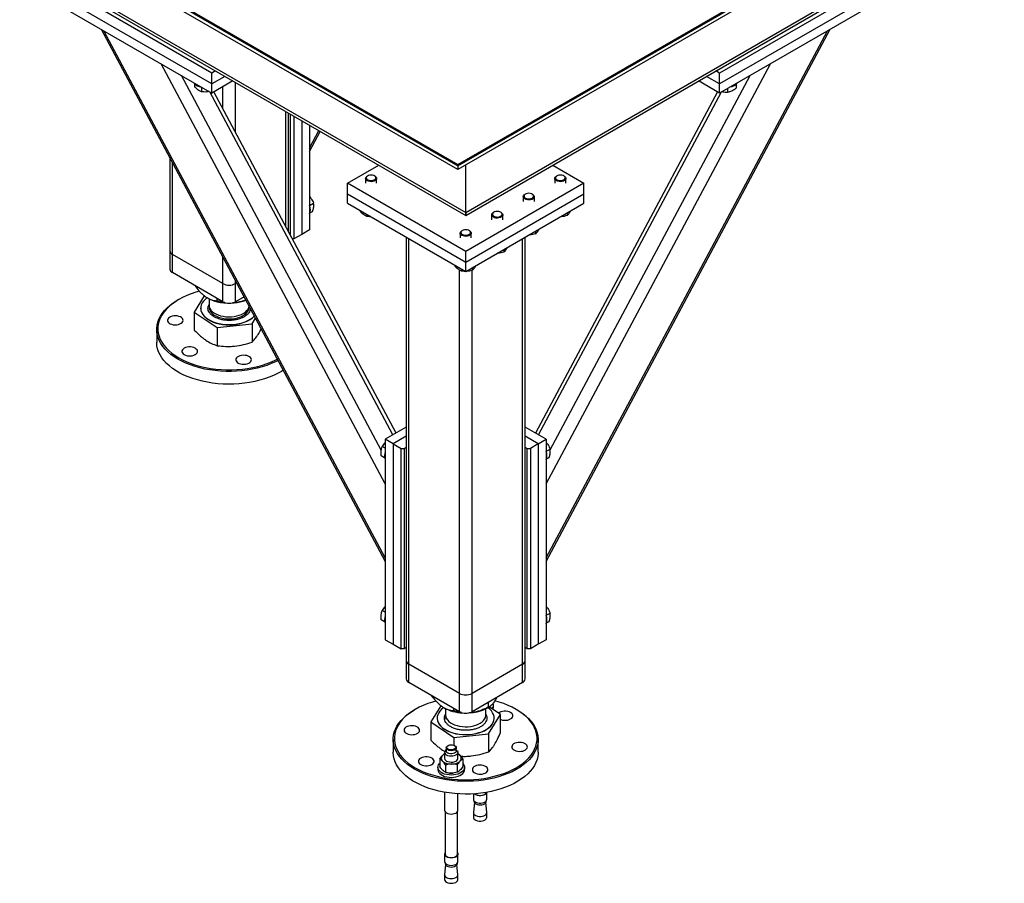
# Model space of a CAD drawing. Header units: millimetres. Extents: x 5 to 589, y 5 to 415.
# Tile 31 of 74: x 230 to 274, y 258 to 297. Entities that reach past the tile are written whole.
import ezdxf

# ---------------------------------------------------------------- set-up
doc = ezdxf.new("R2010")
doc.units = ezdxf.units.MM
doc.layers.add('TRAIT-FORT', color=4, linetype='Continuous', lineweight=25)

msp = doc.modelspace()

# ---------------------------------------------------------------- linework, layer by layer
at = {"layer": 'TRAIT-FORT', "color": 4, "linetype": 'Continuous', "lineweight": 25}
for p, q in [((185.832, 326.853), (249.472, 290.115)), ((185.832, 326.792), (249.472, 290.053)), ((249.472, 289.89), (185.832, 326.628)), ((187.953, 323.689), (249.825, 287.971)), ((188.119, 323.458), (249.825, 287.836)), ((249.472, 290.115), (288.009, 312.362)), ((249.472, 290.053), (288.009, 312.3)), ((288.009, 312.137), (249.472, 289.89)), ((249.825, 287.971), (286.595, 309.198)), ((249.825, 287.836), (286.429, 308.967)), ((238.441, 294.216), (230.663, 298.707)), ((268.988, 298.707), (261.21, 294.216)), ((238.441, 293.727), (230.663, 298.217)), ((268.988, 298.217), (261.21, 293.727)), ((230.663, 297.809), (238.441, 293.318)), ((268.988, 297.809), (261.21, 293.318)), ((233.486, 296.179), (246.219, 272.331)), ((246.219, 272.488), (233.607, 296.109)), ((253.432, 272.331), (266.165, 296.179)), ((253.432, 272.488), (266.044, 296.109)), ((246.219, 275.801), (236.164, 294.633)), ((253.432, 275.801), (263.486, 294.633)), ((246.041, 277.318), (237.078, 294.105)), ((238.607, 294.312), (238.441, 294.216)), ((238.441, 293.727), (238.441, 294.216)), ((239.031, 294.067), (238.441, 293.727)), ((253.615, 277.328), (262.573, 294.105)), ((261.21, 293.727), (260.62, 294.067)), ((261.21, 294.216), (261.044, 294.312)), ((261.21, 293.727), (261.21, 294.216)), ((237.672, 293.741), (237.672, 293.606)), ((237.973, 293.588), (237.973, 293.382)), ((239.385, 293.863), (238.441, 293.318)), ((238.441, 293.318), (238.441, 293.727)), ((238.936, 292.63), (238.936, 293.604)), ((239.502, 291.57), (239.502, 293.795)), ((261.21, 293.318), (260.266, 293.863)), ((261.21, 293.318), (261.21, 293.727)), ((261.947, 293.711), (261.947, 293.538)), ((246.556, 277.999), (238.348, 293.372)), ((246.702, 278.084), (238.538, 293.374)), ((261.112, 293.374), (252.948, 278.084)), ((253.094, 277.999), (261.302, 293.372)), ((261.56, 293.521), (261.56, 293.364)), ((241.764, 287.332), (241.764, 292.489)), ((241.881, 287.113), (241.881, 292.422)), ((241.976, 286.935), (241.976, 292.367)), ((242.118, 292.285), (242.118, 286.784)), ((242.471, 292.081), (242.471, 286.988)), ((242.825, 291.877), (242.825, 287.192)), ((242.825, 290.857), (243.241, 291.637)), ((242.825, 290.701), (243.305, 291.6)), ((236.556, 290.429), (236.556, 286.253)), ((236.673, 286.09), (236.673, 290.21)), ((244.522, 289.277), (245.925, 290.087)), ((249.472, 290.115), (249.472, 290.053)), ((249.825, 287.971), (249.825, 290.094)), ((253.725, 290.087), (255.129, 289.277)), ((249.472, 290.053), (249.472, 289.89)), ((249.825, 286.216), (244.522, 289.277)), ((244.522, 288.787), (244.522, 289.277)), ((245.333, 289.494), (245.333, 289.277)), ((245.431, 289.61), (245.406, 289.596)), ((245.759, 289.596), (245.735, 289.61)), ((245.833, 289.277), (245.833, 289.494)), ((255.129, 289.277), (249.825, 286.216)), ((253.818, 289.494), (253.818, 289.277)), ((253.916, 289.61), (253.891, 289.596)), ((254.245, 289.596), (254.22, 289.61)), ((254.318, 289.277), (254.318, 289.494)), ((255.129, 288.787), (255.129, 289.277)), ((249.825, 285.726), (244.522, 288.787)), ((244.522, 288.379), (244.522, 288.787)), ((255.129, 288.787), (249.825, 285.726)), ((252.502, 288.794), (252.477, 288.779)), ((252.831, 288.779), (252.806, 288.794)), ((255.129, 288.379), (255.129, 288.787)), ((242.825, 288.285), (243.003, 288.388)), ((244.522, 288.379), (249.825, 285.317)), ((249.825, 285.317), (255.129, 288.379)), ((252.404, 288.677), (252.404, 288.461)), ((252.904, 288.461), (252.904, 288.677)), ((242.843, 287.948), (242.96, 288.015)), ((245.097, 288.047), (245.097, 288.014)), ((245.398, 287.873), (245.398, 287.79)), ((249.825, 287.836), (249.825, 287.971)), ((249.825, 287.971), (249.825, 287.836)), ((250.989, 287.861), (250.989, 287.644)), ((251.087, 287.977), (251.063, 287.963)), ((251.416, 287.963), (251.392, 287.977)), ((251.489, 287.644), (251.489, 287.861)), ((254.369, 287.941), (254.369, 287.829)), ((242.471, 286.988), (242.118, 286.784)), ((242.825, 287.192), (242.471, 286.988)), ((249.575, 287.044), (249.575, 286.828)), ((249.673, 287.161), (249.648, 287.146)), ((250.002, 287.146), (249.977, 287.161)), ((250.075, 286.828), (250.075, 287.044)), ((252.955, 287.124), (252.955, 287.013)), ((242.118, 286.784), (242.057, 286.784)), ((247.163, 286.855), (247.163, 267.884)), ((247.28, 267.721), (247.28, 286.787)), ((252.371, 267.721), (252.371, 286.787)), ((252.488, 267.884), (252.488, 286.855)), ((236.556, 286.253), (236.556, 285.436)), ((238.936, 284.783), (236.673, 286.09)), ((236.673, 285.273), (236.673, 286.09)), ((249.825, 285.726), (249.825, 286.216)), ((251.541, 286.308), (251.541, 286.196)), ((238.936, 284.783), (238.936, 285.972)), ((249.825, 285.317), (249.825, 285.726)), ((238.936, 283.967), (236.673, 285.273)), ((249.339, 285.598), (249.339, 285.564)), ((249.542, 266.414), (249.542, 285.389)), ((249.641, 285.424), (249.641, 285.341)), ((250.108, 266.414), (250.108, 285.375)), ((250.127, 285.492), (250.127, 285.38)), ((238.936, 283.967), (238.936, 284.783)), ((239.502, 284.783), (239.502, 284.912)), ((239.554, 284.814), (239.502, 284.783)), ((239.502, 283.967), (239.502, 284.783)), ((236.956, 284.068), (236.92, 284.048)), ((238.106, 284.235), (237.657, 283.508)), ((238.241, 284.144), (238.246, 284.14)), ((238.319, 284.101), (238.319, 283.81)), ((238.667, 284.122), (238.667, 284.016)), ((239.45, 283.919), (239.368, 283.916)), ((239.887, 284.19), (239.502, 283.967)), ((237.657, 283.508), (238.685, 282.809)), ((237.657, 283.508), (237.657, 282.698)), ((237.941, 283.681), (237.941, 283.673)), ((240.247, 282.974), (240.402, 283.226)), ((235.969, 282.721), (235.969, 282.15)), ((238.685, 282.809), (240.247, 282.974)), ((238.685, 282.809), (238.685, 281.999)), ((240.247, 282.974), (240.247, 282.164)), ((247.163, 278.349), (246.219, 277.805)), ((253.432, 277.805), (252.488, 278.349)), ((246.219, 277.805), (246.219, 268.823)), ((246.573, 277.601), (246.219, 277.805)), ((247.163, 277.941), (246.573, 277.601)), ((253.078, 277.601), (252.488, 277.941)), ((253.078, 277.601), (253.432, 277.805)), ((253.432, 277.805), (253.432, 268.823)), ((246.219, 277.4), (246.084, 277.478)), ((246.573, 277.601), (246.573, 268.619)), ((246.573, 277.601), (246.926, 277.397)), ((246.926, 268.415), (246.926, 277.397)), ((246.926, 277.397), (247.068, 277.397)), ((247.068, 277.397), (247.163, 277.451)), ((247.068, 277.397), (247.068, 268.415)), ((252.488, 277.451), (252.583, 277.397)), ((252.583, 268.415), (252.583, 277.397)), ((252.583, 277.397), (252.724, 277.397)), ((253.078, 277.601), (252.724, 277.397)), ((252.724, 277.397), (252.724, 268.415)), ((253.078, 277.601), (253.078, 268.619)), ((253.432, 277.265), (253.61, 277.368)), ((246.191, 276.969), (246.041, 277.056)), ((253.45, 276.927), (253.567, 276.995)), ((246.219, 270.051), (246.084, 270.129)), ((253.432, 269.916), (253.61, 270.019)), ((246.191, 269.621), (246.041, 269.707)), ((253.45, 269.578), (253.567, 269.646)), ((246.219, 268.823), (246.573, 268.619)), ((246.573, 268.619), (246.926, 268.415)), ((247.163, 268.469), (247.068, 268.415)), ((252.583, 268.415), (252.488, 268.469)), ((253.078, 268.619), (252.724, 268.415)), ((253.432, 268.823), (253.078, 268.619)), ((247.068, 268.415), (246.926, 268.415)), ((252.724, 268.415), (252.583, 268.415)), ((247.163, 267.884), (247.163, 267.067)), ((249.542, 266.414), (247.28, 267.721)), ((247.28, 266.904), (247.28, 267.721)), ((252.371, 267.721), (250.108, 266.414)), ((252.371, 266.904), (252.371, 267.721)), ((252.488, 267.067), (252.488, 267.884)), ((249.542, 265.598), (247.28, 266.904)), ((252.371, 266.904), (250.108, 265.598)), ((249.542, 265.598), (249.542, 266.414)), ((250.108, 265.598), (250.108, 266.414)), ((248.713, 265.866), (248.263, 265.139)), ((248.847, 265.774), (248.853, 265.771)), ((250.798, 265.771), (250.895, 265.828)), ((250.839, 266.02), (250.839, 265.801)), ((251.387, 265.469), (250.875, 265.816)), ((251.072, 265.787), (251.072, 265.889)), ((247.562, 265.699), (247.527, 265.679)), ((248.925, 265.732), (248.925, 265.441)), ((249.274, 265.753), (249.274, 265.647)), ((250.056, 265.55), (249.972, 265.543)), ((250.056, 265.55), (249.975, 265.547)), ((250.725, 265.441), (250.725, 265.732)), ((250.854, 264.605), (251.387, 265.469)), ((251.387, 264.658), (251.387, 265.469)), ((252.124, 265.679), (252.088, 265.699)), ((248.263, 265.139), (249.292, 264.44)), ((248.263, 265.139), (248.263, 264.328)), ((248.548, 265.312), (248.548, 265.304)), ((251.103, 265.304), (251.103, 265.312)), ((249.292, 264.44), (250.854, 264.605)), ((250.854, 264.605), (250.854, 263.795)), ((246.575, 264.352), (246.575, 263.781)), ((249.037, 264.081), (249.019, 264.071)), ((249.292, 264.44), (249.292, 264.094)), ((249.337, 264.071), (249.32, 264.081)), ((253.075, 263.781), (253.075, 264.352)), ((248.778, 263.879), (248.888, 263.815)), ((248.878, 263.775), (248.878, 263.509)), ((248.953, 263.979), (248.953, 263.836)), ((249.403, 263.836), (249.403, 263.979)), ((249.478, 263.509), (249.478, 263.775)), ((248.659, 263.467), (248.659, 263.14)), ((248.921, 263.208), (248.921, 262.881)), ((249.441, 263.21), (249.441, 262.883)), ((249.698, 263.47), (249.698, 263.144)), ((248.578, 263.101), (248.578, 262.999)), ((249.097, 262.846), (249.099, 262.845)), ((249.258, 262.845), (249.259, 262.846)), ((249.778, 262.999), (249.778, 263.101)), ((248.878, 261.986), (248.878, 261.182)), ((249.478, 261.182), (249.478, 261.915)), ((250.172, 261.915), (250.172, 261.672)), ((250.772, 261.672), (250.772, 261.986)), ((250.219, 261.52), (250.173, 261.088)), ((250.197, 261.603), (250.197, 261.582)), ((250.772, 261.088), (250.725, 261.52)), ((250.747, 261.582), (250.747, 261.603)), ((248.903, 261.113), (248.903, 259.214)), ((249.453, 259.214), (249.453, 261.113)), ((250.172, 261.077), (250.172, 260.868)), ((250.772, 260.868), (250.772, 261.077)), ((248.878, 259.214), (248.878, 258.884)), ((249.478, 258.884), (249.478, 259.214)), ((248.925, 258.732), (248.879, 258.3)), ((248.903, 258.815), (248.903, 258.794)), ((249.478, 258.3), (249.431, 258.732)), ((249.453, 258.794), (249.453, 258.815)), ((248.878, 258.289), (248.878, 258.079)), ((249.478, 258.079), (249.478, 258.289))]:
    msp.add_line(p, q, dxfattribs=at)
at = {"layer": 'TRAIT-FORT', "color": 4, "linetype": 'Continuous', "lineweight": 25, "flags": 128}
for points in [[(245.752, 289.598), (245.706, 289.624), (245.648, 289.64), (245.585, 289.646), (245.522, 289.641), (245.464, 289.626), (245.416, 289.601), (245.383, 289.569), (245.368, 289.533), (245.372, 289.496), (245.395, 289.461), (245.435, 289.432), (245.487, 289.411), (245.548, 289.4), (245.612, 289.399), (245.674, 289.41), (245.727, 289.43), (245.768, 289.459), (245.792, 289.493), (245.797, 289.53), (245.784, 289.566), (245.752, 289.598)], [(254.238, 289.598), (254.191, 289.624), (254.134, 289.64), (254.07, 289.646), (254.007, 289.641), (253.949, 289.626), (253.901, 289.601), (253.869, 289.569), (253.854, 289.533), (253.858, 289.496), (253.88, 289.461), (253.92, 289.432), (253.972, 289.411), (254.033, 289.4), (254.097, 289.399), (254.159, 289.41), (254.212, 289.43), (254.253, 289.459), (254.277, 289.493), (254.282, 289.53), (254.269, 289.566), (254.238, 289.598)], [(245.759, 289.596), (245.78, 289.582), (245.814, 289.548), (245.831, 289.51), (245.83, 289.471), (245.81, 289.433), (245.773, 289.4), (245.722, 289.374), (245.661, 289.357), (245.594, 289.349), (245.527, 289.353), (245.463, 289.367), (245.408, 289.39), (245.366, 289.421), (245.341, 289.458), (245.333, 289.497), (245.343, 289.535), (245.372, 289.571), (245.406, 289.596)], [(254.245, 289.596), (254.265, 289.582), (254.299, 289.548), (254.316, 289.51), (254.315, 289.471), (254.295, 289.433), (254.258, 289.4), (254.208, 289.374), (254.147, 289.357), (254.08, 289.349), (254.012, 289.353), (253.948, 289.367), (253.893, 289.39), (253.852, 289.421), (253.826, 289.458), (253.818, 289.497), (253.829, 289.535), (253.857, 289.571), (253.891, 289.596)], [(252.831, 288.779), (252.851, 288.766), (252.885, 288.732), (252.902, 288.694), (252.901, 288.654), (252.881, 288.617), (252.844, 288.584), (252.793, 288.558), (252.732, 288.54), (252.665, 288.533), (252.598, 288.537), (252.534, 288.55), (252.479, 288.574), (252.437, 288.605), (252.412, 288.641), (252.404, 288.68), (252.414, 288.719), (252.443, 288.755), (252.477, 288.779)], [(252.823, 288.782), (252.777, 288.808), (252.719, 288.824), (252.656, 288.83), (252.593, 288.825), (252.535, 288.809), (252.487, 288.784), (252.454, 288.752), (252.44, 288.716), (252.444, 288.68), (252.466, 288.645), (252.506, 288.616), (252.558, 288.595), (252.619, 288.583), (252.683, 288.583), (252.745, 288.593), (252.798, 288.614), (252.839, 288.642), (252.863, 288.677), (252.868, 288.714), (252.855, 288.75), (252.823, 288.782)], [(251.416, 287.963), (251.437, 287.949), (251.471, 287.915), (251.488, 287.877), (251.486, 287.838), (251.467, 287.8), (251.43, 287.767), (251.379, 287.741), (251.318, 287.724), (251.251, 287.717), (251.183, 287.72), (251.12, 287.734), (251.065, 287.757), (251.023, 287.788), (250.997, 287.825), (250.99, 287.864), (251, 287.903), (251.029, 287.938), (251.063, 287.963)], [(251.409, 287.966), (251.363, 287.991), (251.305, 288.008), (251.242, 288.013), (251.179, 288.008), (251.12, 287.993), (251.073, 287.968), (251.04, 287.936), (251.025, 287.9), (251.029, 287.863), (251.052, 287.829), (251.091, 287.799), (251.144, 287.778), (251.205, 287.767), (251.269, 287.766), (251.331, 287.777), (251.384, 287.797), (251.424, 287.826), (251.449, 287.86), (251.454, 287.897), (251.441, 287.933), (251.409, 287.966)], [(250.002, 287.146), (250.023, 287.133), (250.057, 287.099), (250.074, 287.061), (250.072, 287.022), (250.052, 286.984), (250.016, 286.951), (249.965, 286.925), (249.904, 286.907), (249.837, 286.9), (249.769, 286.904), (249.706, 286.918), (249.651, 286.941), (249.609, 286.972), (249.583, 287.008), (249.575, 287.047), (249.586, 287.086), (249.614, 287.122), (249.648, 287.146)], [(249.995, 287.149), (249.948, 287.175), (249.891, 287.191), (249.828, 287.197), (249.764, 287.192), (249.706, 287.176), (249.659, 287.151), (249.626, 287.12), (249.611, 287.084), (249.615, 287.047), (249.638, 287.012), (249.677, 286.983), (249.73, 286.962), (249.791, 286.95), (249.855, 286.95), (249.916, 286.961), (249.97, 286.981), (250.01, 287.01), (250.034, 287.044), (250.04, 287.081), (250.026, 287.117), (249.995, 287.149)], [(237.886, 284.442), (237.723, 284.396), (237.516, 284.326), (237.318, 284.249), (237.131, 284.163), (236.956, 284.069), (236.793, 283.967), (236.644, 283.859), (236.509, 283.745), (236.39, 283.626), (236.286, 283.501), (236.198, 283.372), (236.128, 283.24), (236.074, 283.106), (236.039, 282.969), (236.021, 282.831), (236.021, 282.693), (236.039, 282.555), (236.074, 282.419), (236.128, 282.284), (236.198, 282.152), (236.286, 282.024), (236.39, 281.899), (236.509, 281.779), (236.644, 281.665), (236.793, 281.557), (236.956, 281.456)], [(236.921, 281.395), (236.757, 281.496), (236.607, 281.605), (236.471, 281.719), (236.351, 281.839), (236.246, 281.964), (236.157, 282.092), (236.085, 282.225), (236.03, 282.36), (235.992, 282.497), (235.972, 282.635), (235.97, 282.773), (235.985, 282.912), (236.019, 283.049), (236.069, 283.185), (236.137, 283.318), (236.222, 283.447), (236.323, 283.573), (236.44, 283.694), (236.572, 283.81), (236.718, 283.92), (236.879, 284.023), (236.92, 284.048)], [(238.234, 284.151), (238.224, 284.144), (238.136, 284.073), (238.063, 283.996), (238.007, 283.915), (237.968, 283.831), (237.946, 283.744), (237.942, 283.657), (237.956, 283.57), (237.987, 283.484), (238.036, 283.402), (238.102, 283.323), (238.183, 283.249), (238.279, 283.181), (238.388, 283.121), (238.508, 283.068), (238.639, 283.024), (238.778, 282.989), (238.922, 282.963), (239.072, 282.948), (239.223, 282.943), (239.374, 282.949), (239.523, 282.964), (239.667, 282.99), (239.806, 283.026), (239.936, 283.07), (240.056, 283.124), (240.164, 283.185), (240.259, 283.253), (240.34, 283.327), (240.345, 283.333)], [(237.941, 283.673), (237.942, 283.649), (237.956, 283.562), (237.987, 283.476), (238.036, 283.393), (238.102, 283.315), (238.183, 283.241), (238.279, 283.173), (238.388, 283.112), (238.508, 283.06), (238.639, 283.015), (238.778, 282.98), (238.922, 282.955), (239.072, 282.94), (239.223, 282.935), (239.374, 282.941), (239.523, 282.956), (239.667, 282.982), (239.806, 283.018), (239.936, 283.062), (240.056, 283.116), (240.164, 283.177), (240.259, 283.245), (240.34, 283.319), (240.348, 283.327)], [(238.319, 283.81), (238.319, 283.807), (238.328, 283.735), (238.355, 283.664), (238.399, 283.596), (238.459, 283.532), (238.533, 283.474), (238.621, 283.422), (238.72, 283.378), (238.829, 283.342), (238.946, 283.315), (239.068, 283.298), (239.193, 283.291), (239.318, 283.294), (239.442, 283.307), (239.561, 283.33), (239.674, 283.362), (239.777, 283.403), (239.87, 283.452), (239.95, 283.507), (240.016, 283.569), (240.066, 283.636), (240.1, 283.705), (240.115, 283.763)], [(238.319, 283.707), (238.319, 283.7), (238.333, 283.628)], [(238.333, 283.628), (238.365, 283.558), (238.412, 283.491), (238.476, 283.428), (238.554, 283.372), (238.645, 283.322), (238.747, 283.279), (238.858, 283.246), (238.976, 283.221), (239.099, 283.207), (239.224, 283.202), (239.35, 283.208), (239.472, 283.223), (239.59, 283.248), (239.7, 283.283), (239.802, 283.326), (239.891, 283.377), (239.968, 283.434), (240.03, 283.497), (240.076, 283.564), (240.106, 283.635), (240.118, 283.707), (240.116, 283.761)], [(237.142, 283.084), (237.154, 283.128), (237.148, 283.173), (237.125, 283.217), (237.085, 283.256), (237.032, 283.289), (236.967, 283.314), (236.894, 283.331), (236.817, 283.338), (236.739, 283.334), (236.664, 283.321), (236.596, 283.298), (236.539, 283.268), (236.494, 283.23), (236.466, 283.188), (236.454, 283.143), (236.46, 283.098), (236.483, 283.055), (236.522, 283.016), (236.576, 282.983), (236.64, 282.957), (236.713, 282.941), (236.791, 282.934), (236.869, 282.937), (236.944, 282.951), (237.012, 282.973), (237.069, 283.004), (237.113, 283.041), (237.142, 283.084)], [(241.644, 280.901), (241.559, 280.848), (241.386, 280.752), (241.201, 280.663), (241.006, 280.583), (240.8, 280.511), (240.586, 280.448), (240.365, 280.394), (240.137, 280.35), (239.904, 280.316), (239.668, 280.292), (239.429, 280.278), (239.189, 280.274), (238.949, 280.28), (238.71, 280.297), (238.475, 280.324), (238.243, 280.36), (238.017, 280.407), (237.797, 280.463), (237.585, 280.528), (237.382, 280.602), (237.189, 280.685), (237.007, 280.775), (236.837, 280.873), (236.68, 280.978), (236.537, 281.09), (236.409, 281.207), (236.296, 281.329), (236.199, 281.456), (236.119, 281.587), (236.055, 281.72), (236.009, 281.856), (235.98, 281.994), (235.969, 282.133), (235.969, 282.15)], [(237.698, 281.885), (237.637, 281.913), (237.567, 281.933), (237.49, 281.943), (237.412, 281.943), (237.335, 281.933), (237.265, 281.913), (237.203, 281.885), (237.155, 281.849), (237.121, 281.809), (237.103, 281.764), (237.103, 281.719), (237.121, 281.675), (237.155, 281.634), (237.203, 281.599), (237.265, 281.571), (237.335, 281.551), (237.412, 281.541), (237.49, 281.541), (237.567, 281.551), (237.637, 281.571), (237.698, 281.599), (237.747, 281.634), (237.781, 281.675), (237.799, 281.719), (237.799, 281.764), (237.781, 281.809), (237.747, 281.849), (237.698, 281.885)], [(241.411, 281.336), (241.295, 281.278), (241.105, 281.194), (240.904, 281.117), (240.694, 281.05), (240.476, 280.991), (240.251, 280.943), (240.021, 280.903), (239.786, 280.874), (239.548, 280.855), (239.309, 280.846), (239.069, 280.847), (238.829, 280.859), (238.592, 280.881), (238.358, 280.912), (238.129, 280.954), (237.906, 281.005), (237.69, 281.066), (237.482, 281.136), (237.284, 281.214), (237.097, 281.3), (236.921, 281.395)], [(236.956, 281.456), (237.131, 281.362), (237.318, 281.276), (237.516, 281.198), (237.723, 281.129), (237.939, 281.069), (238.162, 281.019), (238.39, 280.978), (238.624, 280.947), (238.86, 280.927), (239.099, 280.916), (239.338, 280.916), (239.577, 280.927), (239.814, 280.947), (240.047, 280.978), (240.276, 281.019), (240.498, 281.069), (240.714, 281.129), (240.921, 281.198), (241.119, 281.276), (241.306, 281.362), (241.378, 281.399)], [(239.775, 281.563), (239.702, 281.547), (239.637, 281.521), (239.584, 281.488), (239.545, 281.449), (239.522, 281.406), (239.516, 281.361), (239.528, 281.316), (239.556, 281.274), (239.6, 281.236), (239.658, 281.206), (239.726, 281.183), (239.801, 281.17), (239.879, 281.166), (239.956, 281.173), (240.029, 281.19), (240.094, 281.215), (240.147, 281.248), (240.187, 281.287), (240.21, 281.331), (240.215, 281.376), (240.204, 281.421), (240.175, 281.463), (240.131, 281.5), (240.074, 281.531), (240.006, 281.553), (239.931, 281.567), (239.853, 281.57), (239.775, 281.563)], [(248.492, 266.073), (248.33, 266.026), (248.123, 265.957), (247.925, 265.879), (247.738, 265.793), (247.563, 265.699), (247.4, 265.598), (247.251, 265.49), (247.116, 265.376), (246.996, 265.256), (246.892, 265.132), (246.805, 265.003), (246.734, 264.871), (246.681, 264.737), (246.645, 264.6), (246.628, 264.462), (246.628, 264.324), (246.645, 264.186), (246.681, 264.05), (246.734, 263.915), (246.805, 263.783), (246.892, 263.654), (246.996, 263.53), (247.116, 263.41), (247.251, 263.296), (247.4, 263.188), (247.563, 263.087)], [(247.563, 263.087), (247.738, 262.993), (247.925, 262.907), (248.123, 262.829), (248.33, 262.76), (248.546, 262.7), (248.768, 262.649), (248.997, 262.609), (249.23, 262.578), (249.467, 262.557), (249.706, 262.547), (249.945, 262.547), (250.184, 262.557), (250.42, 262.578), (250.653, 262.609), (250.882, 262.649), (251.105, 262.7), (251.321, 262.76), (251.528, 262.829), (251.726, 262.907), (251.913, 262.993), (252.088, 263.087), (252.251, 263.188), (252.4, 263.296), (252.535, 263.41), (252.654, 263.53), (252.758, 263.654), (252.846, 263.783), (252.916, 263.915), (252.969, 264.05), (253.005, 264.186), (253.023, 264.324), (253.023, 264.462), (253.005, 264.6), (252.969, 264.737), (252.916, 264.871), (252.846, 265.003), (252.758, 265.132), (252.654, 265.256), (252.535, 265.376), (252.4, 265.49), (252.251, 265.598), (252.088, 265.699), (251.913, 265.793), (251.726, 265.879), (251.528, 265.957), (251.321, 266.026), (251.129, 266.08)], [(248.84, 265.782), (248.831, 265.775), (248.743, 265.704), (248.67, 265.627), (248.614, 265.546), (248.574, 265.461), (248.552, 265.375), (248.548, 265.288), (248.562, 265.201), (248.594, 265.115), (248.643, 265.032), (248.708, 264.954), (248.789, 264.88), (248.885, 264.812), (248.994, 264.751), (249.115, 264.699), (249.245, 264.654), (249.384, 264.619), (249.529, 264.594), (249.678, 264.579), (249.829, 264.574), (249.98, 264.58), (250.129, 264.595), (250.274, 264.621), (250.412, 264.657), (250.542, 264.701), (250.662, 264.754), (250.771, 264.816), (250.866, 264.884), (250.946, 264.958), (251.011, 265.037), (251.059, 265.12), (251.09, 265.205), (251.103, 265.292), (251.098, 265.38), (251.075, 265.466), (251.034, 265.55), (250.977, 265.631), (250.904, 265.707), (250.815, 265.778), (250.813, 265.78)], [(251.051, 265.696), (251.064, 265.729), (251.072, 265.787)], [(247.527, 263.026), (247.364, 263.127), (247.214, 263.236), (247.078, 263.35), (246.957, 263.47), (246.852, 263.594), (246.763, 263.723), (246.691, 263.856), (246.636, 263.991), (246.599, 264.127), (246.579, 264.266), (246.577, 264.404), (246.592, 264.543), (246.625, 264.68), (246.676, 264.816), (246.744, 264.949), (246.828, 265.078), (246.93, 265.204), (247.046, 265.325), (247.178, 265.441), (247.325, 265.551), (247.485, 265.654), (247.527, 265.679)], [(252.124, 265.679), (252.207, 265.629), (252.364, 265.524), (252.507, 265.413), (252.635, 265.295), (252.748, 265.173), (252.845, 265.046), (252.925, 264.916), (252.989, 264.782), (253.035, 264.646), (253.064, 264.508), (253.075, 264.37), (253.068, 264.231), (253.044, 264.093), (253.002, 263.957), (252.943, 263.822), (252.867, 263.691), (252.774, 263.563), (252.665, 263.439), (252.54, 263.321), (252.401, 263.208), (252.247, 263.101), (252.081, 263.001), (251.902, 262.909), (251.711, 262.824), (251.511, 262.748), (251.301, 262.681), (251.083, 262.622), (250.858, 262.573), (250.628, 262.534), (250.393, 262.505), (250.155, 262.486), (249.915, 262.477), (249.675, 262.478), (249.436, 262.49), (249.199, 262.511), (248.965, 262.543), (248.736, 262.585), (248.513, 262.636), (248.297, 262.697), (248.089, 262.766), (247.891, 262.845), (247.703, 262.931), (247.527, 263.026)], [(248.925, 265.441), (248.925, 265.438), (248.935, 265.365), (248.962, 265.295), (249.005, 265.227), (249.065, 265.163), (249.14, 265.104), (249.227, 265.053), (249.327, 265.008), (249.436, 264.973), (249.553, 264.946), (249.675, 264.929), (249.8, 264.922), (249.925, 264.925), (250.049, 264.938), (250.168, 264.96), (250.28, 264.993), (250.384, 265.034), (250.477, 265.082), (250.557, 265.138), (250.623, 265.2), (250.673, 265.266), (250.707, 265.336), (250.723, 265.408), (250.725, 265.441)], [(248.926, 265.338), (248.926, 265.331), (248.94, 265.259)], [(251.387, 265.25), (251.407, 265.243), (251.477, 265.223), (251.554, 265.213), (251.632, 265.213), (251.709, 265.223), (251.779, 265.243), (251.841, 265.271), (251.889, 265.306), (251.923, 265.347), (251.941, 265.391), (251.941, 265.436), (251.923, 265.48), (251.889, 265.521), (251.841, 265.557), (251.779, 265.585), (251.709, 265.604), (251.632, 265.614), (251.554, 265.614), (251.477, 265.604), (251.407, 265.585), (251.346, 265.557), (251.302, 265.526)], [(247.749, 264.714), (247.76, 264.759), (247.754, 264.804), (247.731, 264.847), (247.692, 264.887), (247.639, 264.92), (247.574, 264.945), (247.501, 264.962), (247.424, 264.969), (247.345, 264.965), (247.271, 264.952), (247.203, 264.929), (247.145, 264.898), (247.101, 264.861), (247.072, 264.819), (247.061, 264.774), (247.067, 264.729), (247.09, 264.686), (247.129, 264.647), (247.182, 264.614), (247.247, 264.588), (247.32, 264.572), (247.397, 264.565), (247.476, 264.568), (247.55, 264.581), (247.618, 264.604), (247.676, 264.635), (247.72, 264.672), (247.749, 264.714)], [(248.548, 265.304), (248.548, 265.279), (248.562, 265.192), (248.594, 265.107), (248.643, 265.024), (248.708, 264.945), (248.789, 264.872), (248.885, 264.804), (248.994, 264.743), (249.115, 264.691), (249.245, 264.646), (249.384, 264.611), (249.529, 264.586), (249.678, 264.571), (249.829, 264.566), (249.98, 264.571), (250.129, 264.587), (250.274, 264.613), (250.412, 264.648), (250.542, 264.693), (250.662, 264.746), (250.771, 264.807), (250.866, 264.875), (250.946, 264.949), (251.011, 265.028), (251.059, 265.111), (251.09, 265.197), (251.103, 265.284), (251.103, 265.304)], [(248.984, 263.913), (248.96, 263.948), (248.953, 263.984), (248.965, 264.021), (248.994, 264.054), (249.019, 264.071)], [(249.006, 263.941), (248.984, 263.973), (248.979, 264.007), (248.992, 264.041), (249.021, 264.071), (249.065, 264.094), (249.118, 264.109), (249.177, 264.115), (249.236, 264.11), (249.29, 264.095), (249.334, 264.072), (249.364, 264.042), (249.378, 264.009), (249.373, 263.974), (249.352, 263.942), (249.315, 263.915), (249.266, 263.896), (249.209, 263.885), (249.15, 263.885), (249.093, 263.895), (249.043, 263.914), (249.006, 263.941)], [(249.337, 264.071), (249.372, 264.045), (249.397, 264.01), (249.403, 263.974), (249.391, 263.937), (249.362, 263.904), (249.318, 263.877), (249.263, 263.859), (249.201, 263.85), (249.137, 263.851), (249.076, 263.863), (249.024, 263.884), (248.984, 263.913), (248.984, 263.913)], [(251.902, 264.072), (251.89, 264.027), (251.896, 263.982), (251.919, 263.939), (251.958, 263.9), (252.012, 263.866), (252.077, 263.841), (252.15, 263.824), (252.227, 263.818), (252.305, 263.821), (252.38, 263.834), (252.448, 263.857), (252.505, 263.888), (252.55, 263.925), (252.578, 263.967), (252.59, 264.012), (252.584, 264.057), (252.561, 264.1), (252.522, 264.14), (252.468, 264.173), (252.404, 264.198), (252.331, 264.215), (252.253, 264.222), (252.175, 264.218), (252.1, 264.205), (252.032, 264.182), (251.975, 264.151), (251.931, 264.114), (251.902, 264.072)], [(253.075, 263.781), (253.074, 263.729), (253.059, 263.59), (253.025, 263.453), (252.975, 263.318), (252.907, 263.184), (252.822, 263.055), (252.721, 262.929), (252.604, 262.808), (252.472, 262.692), (252.326, 262.582), (252.165, 262.479), (251.993, 262.383), (251.808, 262.294), (251.612, 262.214), (251.407, 262.142), (251.193, 262.079), (250.971, 262.025), (250.744, 261.981), (250.511, 261.947), (250.274, 261.923), (250.035, 261.908), (249.795, 261.905), (249.555, 261.911), (249.317, 261.928), (249.081, 261.954), (248.85, 261.991), (248.623, 262.038), (248.404, 262.094), (248.192, 262.159), (247.989, 262.233), (247.796, 262.315), (247.614, 262.406), (247.444, 262.504), (247.287, 262.609), (247.144, 262.72), (247.016, 262.838), (246.903, 262.96), (246.806, 263.087), (246.725, 263.217), (246.662, 263.351), (246.615, 263.487), (246.587, 263.625), (246.575, 263.763), (246.575, 263.781)], [(248.305, 263.515), (248.244, 263.544), (248.173, 263.563), (248.097, 263.573), (248.018, 263.573), (247.942, 263.563), (247.871, 263.544), (247.81, 263.515), (247.761, 263.48), (247.727, 263.439), (247.71, 263.395), (247.71, 263.35), (247.727, 263.306), (247.761, 263.265), (247.81, 263.23), (247.871, 263.202), (247.942, 263.182), (248.018, 263.172), (248.097, 263.172), (248.173, 263.182), (248.244, 263.202), (248.305, 263.23), (248.354, 263.265), (248.388, 263.306), (248.405, 263.35), (248.405, 263.395), (248.388, 263.439), (248.354, 263.48), (248.305, 263.515)], [(249.403, 263.889), (249.416, 263.88), (249.454, 263.843), (249.475, 263.801), (249.477, 263.758), (249.46, 263.715), (249.426, 263.677), (249.376, 263.644), (249.313, 263.62), (249.242, 263.606), (249.168, 263.602), (249.093, 263.609), (249.024, 263.626), (248.965, 263.653), (248.919, 263.687), (248.919, 263.687)], [(248.984, 263.77), (248.96, 263.805), (248.953, 263.836)], [(249.403, 263.836), (249.403, 263.831), (249.391, 263.794), (249.362, 263.761), (249.318, 263.734), (249.263, 263.716), (249.201, 263.707), (249.137, 263.708), (249.076, 263.72), (249.024, 263.741), (248.984, 263.77)], [(249.696, 263.276), (249.741, 263.222), (249.768, 263.163), (249.778, 263.103), (249.77, 263.043), (249.743, 262.985), (249.7, 262.93), (249.64, 262.88), (249.567, 262.837), (249.481, 262.802), (249.387, 262.776), (249.286, 262.76), (249.182, 262.755), (249.078, 262.76), (248.977, 262.775), (248.881, 262.8), (248.795, 262.834), (248.721, 262.877), (248.66, 262.926), (248.616, 262.981), (248.588, 263.039), (248.578, 263.099), (248.587, 263.159), (248.613, 263.218), (248.657, 263.272), (248.659, 263.274)], [(248.919, 263.422), (248.965, 263.387), (249.024, 263.361), (249.093, 263.343), (249.168, 263.336), (249.242, 263.34), (249.313, 263.355), (249.376, 263.379), (249.426, 263.411), (249.46, 263.45), (249.477, 263.492), (249.478, 263.509)], [(250.382, 263.194), (250.309, 263.178), (250.244, 263.152), (250.191, 263.119), (250.152, 263.08), (250.128, 263.037), (250.123, 262.992), (250.134, 262.947), (250.163, 262.905), (250.207, 262.867), (250.264, 262.837), (250.332, 262.814), (250.407, 262.801), (250.485, 262.797), (250.563, 262.804), (250.636, 262.82), (250.701, 262.846), (250.754, 262.879), (250.793, 262.918), (250.816, 262.962), (250.822, 263.007), (250.81, 263.051), (250.782, 263.094), (250.738, 263.131), (250.68, 263.162), (250.612, 263.184), (250.537, 263.198), (250.459, 263.201), (250.382, 263.194)], [(248.578, 262.999), (248.578, 262.997), (248.588, 262.937), (248.616, 262.879), (248.66, 262.824), (248.721, 262.775), (248.795, 262.732), (248.881, 262.698), (248.977, 262.673), (249.078, 262.658), (249.182, 262.653), (249.286, 262.658), (249.387, 262.674), (249.481, 262.7), (249.567, 262.735), (249.64, 262.778), (249.7, 262.828), (249.743, 262.883), (249.77, 262.941), (249.778, 262.999)], [(249.099, 262.845), (249.122, 262.843), (249.181, 262.841)], [(249.181, 262.841), (249.24, 262.844), (249.258, 262.845)], [(250.771, 261.986), (250.765, 261.964), (250.739, 261.923), (250.697, 261.887), (250.64, 261.859), (250.573, 261.839), (250.499, 261.83), (250.424, 261.832), (250.352, 261.844), (250.287, 261.866), (250.234, 261.897), (250.211, 261.918)], [(250.238, 261.92), (250.279, 261.89), (250.336, 261.865), (250.403, 261.849), (250.474, 261.844), (250.545, 261.849), (250.611, 261.866), (250.668, 261.891), (250.711, 261.924), (250.738, 261.962), (250.745, 261.981)], [(250.172, 261.672), (250.176, 261.645), (250.196, 261.604), (250.234, 261.566), (250.287, 261.535), (250.352, 261.513), (250.424, 261.501), (250.499, 261.499), (250.573, 261.509), (250.64, 261.528), (250.697, 261.557), (250.739, 261.593), (250.765, 261.633), (250.772, 261.672)], [(250.197, 261.582), (250.197, 261.581), (250.207, 261.54), (250.235, 261.502), (250.279, 261.469), (250.336, 261.444), (250.403, 261.428), (250.474, 261.423), (250.545, 261.429), (250.611, 261.445), (250.668, 261.47), (250.711, 261.503), (250.738, 261.542), (250.747, 261.582)], [(248.919, 261.095), (248.965, 261.06), (249.024, 261.034), (249.093, 261.016), (249.168, 261.009), (249.242, 261.013), (249.313, 261.028), (249.376, 261.052), (249.426, 261.084), (249.46, 261.123), (249.477, 261.165), (249.478, 261.182)], [(250.173, 261.088), (250.176, 261.051), (250.196, 261.009), (250.234, 260.972), (250.287, 260.941), (250.352, 260.919), (250.424, 260.906), (250.499, 260.905), (250.573, 260.914), (250.64, 260.934), (250.697, 260.962), (250.739, 260.998), (250.765, 261.039), (250.772, 261.082), (250.772, 261.088)], [(250.172, 260.868), (250.176, 260.841), (250.196, 260.799), (250.234, 260.762), (250.287, 260.731), (250.352, 260.709), (250.424, 260.697), (250.499, 260.695), (250.573, 260.704), (250.64, 260.724), (250.697, 260.752), (250.739, 260.788), (250.765, 260.829), (250.772, 260.868)], [(249.453, 259.284), (249.454, 259.283), (249.475, 259.241), (249.477, 259.197), (249.46, 259.155), (249.426, 259.116), (249.376, 259.084), (249.313, 259.06), (249.242, 259.045), (249.168, 259.041), (249.093, 259.048), (249.024, 259.066), (248.965, 259.092), (248.919, 259.127)], [(248.941, 259.134), (248.985, 259.101), (249.042, 259.076), (249.109, 259.061), (249.18, 259.056), (249.251, 259.061), (249.317, 259.077), (249.374, 259.103), (249.417, 259.136), (249.444, 259.174), (249.453, 259.214)], [(248.919, 258.796), (248.965, 258.762), (249.024, 258.735), (249.093, 258.718), (249.168, 258.711), (249.242, 258.715), (249.313, 258.729), (249.376, 258.753), (249.426, 258.786), (249.46, 258.824), (249.477, 258.867), (249.478, 258.884)], [(248.941, 258.714), (248.985, 258.681), (249.042, 258.656), (249.109, 258.64), (249.18, 258.635), (249.251, 258.641), (249.317, 258.657), (249.374, 258.682), (249.417, 258.715), (249.444, 258.754), (249.453, 258.794)], [(248.919, 258.202), (248.965, 258.167), (249.024, 258.141), (249.093, 258.123), (249.168, 258.116), (249.242, 258.12), (249.313, 258.135), (249.376, 258.159), (249.426, 258.191), (249.46, 258.23), (249.477, 258.272), (249.478, 258.3)], [(248.919, 257.992), (248.965, 257.957), (249.024, 257.931), (249.093, 257.913), (249.168, 257.906), (249.242, 257.91), (249.313, 257.925), (249.376, 257.949), (249.426, 257.981), (249.46, 258.02), (249.477, 258.062), (249.478, 258.079)]]:
    msp.add_lwpolyline(points, dxfattribs=at)
at = {"layer": 'TRAIT-FORT', "color": 4, "linetype": 'Continuous', "lineweight": 25}
for centre, radius, start, end in [((238.035, 294.084), 0.497, 217.8106, 262.8565), ((261.615, 294.087), 0.499, 277.9905, 322.0041), ((242.345, 288.09), 0.515, 338.7017, 21.2983), ((236.756, 286.273), 0.201, 185.6948, 245.6253), ((236.756, 285.456), 0.201, 185.6948, 245.6253), ((239.219, 285.329), 0.615, 242.6097, 297.3903), ((239.2, 285.944), 2.04, 242.129, 277.0332), ((239.219, 284.513), 0.615, 242.6097, 297.3903), ((239.263, 285.952), 2.041, 275.2376, 290.23), ((246.704, 277.07), 0.52, 158.9165, 201.0835), ((252.949, 277.07), 0.518, 338.759, 21.9058), ((246.704, 269.721), 0.52, 158.9165, 201.0835), ((252.952, 269.721), 0.515, 338.7017, 21.2983), ((247.363, 267.904), 0.201, 185.6948, 245.6253), ((252.288, 267.904), 0.201, 294.3747, 354.3052), ((247.363, 267.087), 0.201, 185.6948, 245.6253), ((252.288, 267.087), 0.201, 294.3747, 354.3052), ((249.825, 266.96), 0.615, 242.6097, 297.3903), ((250.847, 265.889), 0.224, 314.502, 22.9976), ((249.748, 267.402), 1.86, 241.2499, 267.8641), ((249.825, 266.144), 0.615, 242.6097, 297.3903), ((249.913, 267.382), 1.837, 274.4647, 298.7754), ((248.902, 263.509), 0.172, 131.6883, 229.5453), ((249.042, 263.377), 0.365, 116.739, 134.3914), ((249.006, 263.777), 0.124, 114.9135, 226.0565), ((249.311, 263.373), 0.37, 46.3768, 63.1799), ((249.455, 263.51), 0.172, 311.6883, 49.5453), ((249.151, 263.818), 0.569, 230.6012, 273.0249), ((248.998, 263.512), 0.119, 181.2699, 229.0702), ((249.208, 263.811), 0.562, 267.2847, 310.0759), ((248.998, 261.185), 0.119, 181.2699, 229.0702), ((248.992, 259.214), 0.113, 141.6685, 230.0826), ((249.012, 259.217), 0.109, 181.1533, 229.1868), ((248.998, 258.886), 0.119, 181.2699, 229.0702), ((249.012, 258.796), 0.109, 181.1533, 229.1868), ((248.996, 258.291), 0.117, 175.5046, 229.3605), ((248.998, 258.082), 0.119, 181.2699, 229.0702)]:
    msp.add_arc(centre, radius, start, end, dxfattribs=at)
for points, knots in [([(237.973, 293.382), (237.935, 293.399), (237.872, 293.425), (237.78, 293.495), (237.718, 293.555), (237.682, 293.595), (237.672, 293.606)], [0, 0, 0, 0, 0.3855495, 0.6376419, 0.8965462, 1, 1, 1, 1]), ([(238.323, 293.386), (238.282, 293.38), (238.203, 293.367), (238.085, 293.368), (238.011, 293.378), (237.973, 293.382)], [0, 0, 0, 0, 0.350796, 0.672423, 1, 1, 1, 1]), ([(261.331, 293.388), (261.337, 293.386), (261.378, 293.374), (261.456, 293.366), (261.525, 293.365), (261.56, 293.364)], [0, 0, 0, 0, 0.077221, 0.534383, 1, 1, 1, 1]), ([(261.56, 293.364), (261.609, 293.374), (261.691, 293.39), (261.809, 293.445), (261.888, 293.495), (261.934, 293.529), (261.947, 293.538)], [0, 0, 0, 0, 0.385549, 0.637642, 0.896546, 1, 1, 1, 1]), ([(242.825, 288.689), (242.851, 288.656), (242.902, 288.595), (242.96, 288.492), (242.989, 288.423), (243.003, 288.388)], [0, 0, 0, 0, 0.3506481, 0.6723489, 1, 1, 1, 1]), ([(242.96, 288.015), (242.976, 288.069), (243.003, 288.158), (243.015, 288.27), (243.011, 288.34), (243.005, 288.377), (243.003, 288.388)], [0, 0, 0, 0, 0.385549, 0.637642, 0.896546, 1, 1, 1, 1]), ([(245.398, 287.79), (245.36, 287.806), (245.296, 287.833), (245.204, 287.903), (245.142, 287.963), (245.107, 288.002), (245.097, 288.014)], [0, 0, 0, 0, 0.385549, 0.637642, 0.896546, 1, 1, 1, 1]), ([(254.369, 287.829), (254.385, 287.843), (254.418, 287.871), (254.466, 287.933), (254.501, 287.988), (254.518, 288.022), (254.521, 288.028)], [0, 0, 0, 0, 0.322566, 0.652127, 0.93299, 1, 1, 1, 1]), ([(245.564, 287.777), (245.546, 287.777), (245.49, 287.776), (245.435, 287.784), (245.398, 287.79)], [0, 0, 0, 0, 0.316399, 1, 1, 1, 1]), ([(254.369, 287.829), (254.327, 287.817), (254.242, 287.793), (254.146, 287.777), (254.094, 287.777), (254.086, 287.777)], [0, 0, 0, 0, 0.455303, 0.920479, 1, 1, 1, 1]), ([(252.955, 287.013), (252.913, 287.001), (252.828, 286.976), (252.732, 286.96), (252.68, 286.961), (252.672, 286.961)], [0, 0, 0, 0, 0.455303, 0.920479, 1, 1, 1, 1]), ([(252.955, 287.013), (252.971, 287.026), (253.004, 287.054), (253.052, 287.117), (253.086, 287.172), (253.104, 287.205), (253.107, 287.212)], [0, 0, 0, 0, 0.322566, 0.652127, 0.93299, 1, 1, 1, 1]), ([(251.541, 286.196), (251.499, 286.184), (251.414, 286.16), (251.317, 286.144), (251.266, 286.145), (251.258, 286.145)], [0, 0, 0, 0, 0.455303, 0.920479, 1, 1, 1, 1]), ([(251.541, 286.196), (251.557, 286.21), (251.589, 286.238), (251.637, 286.3), (251.672, 286.355), (251.689, 286.389), (251.693, 286.396)], [0, 0, 0, 0, 0.322566, 0.652127, 0.93299, 1, 1, 1, 1]), ([(249.641, 285.341), (249.602, 285.357), (249.539, 285.383), (249.447, 285.454), (249.385, 285.514), (249.349, 285.553), (249.339, 285.564)], [0, 0, 0, 0, 0.385549, 0.637642, 0.896546, 1, 1, 1, 1]), ([(249.807, 285.328), (249.789, 285.328), (249.733, 285.327), (249.678, 285.335), (249.641, 285.341)], [0, 0, 0, 0, 0.316399, 1, 1, 1, 1]), ([(250.127, 285.38), (250.085, 285.368), (249.999, 285.343), (249.903, 285.328), (249.851, 285.328), (249.844, 285.328)], [0, 0, 0, 0, 0.455303, 0.920479, 1, 1, 1, 1]), ([(250.127, 285.38), (250.143, 285.394), (250.175, 285.422), (250.223, 285.484), (250.258, 285.539), (250.275, 285.573), (250.279, 285.579)], [0, 0, 0, 0, 0.322566, 0.652127, 0.93299, 1, 1, 1, 1]), ([(237.675, 284.695), (237.738, 284.615), (237.836, 284.489), (237.979, 284.342), (238.078, 284.254), (238.139, 284.21), (238.16, 284.195)], [0, 0, 0, 0, 0.405661, 0.638292, 0.874063, 1, 1, 1, 1]), ([(238.16, 284.195), (238.204, 284.167), (238.293, 284.11), (238.423, 284.058), (238.548, 284.026), (238.627, 284.019), (238.667, 284.016)], [0, 0, 0, 0, 0.249578, 0.504364, 0.751047, 1, 1, 1, 1]), ([(239.024, 283.932), (238.966, 283.942), (238.844, 283.963), (238.728, 283.997), (238.667, 284.016)], [0, 0, 0, 0, 0.47098, 1, 1, 1, 1]), ([(239.962, 284.05), (239.943, 284.042), (239.869, 284.008), (239.73, 283.969), (239.577, 283.934), (239.483, 283.923), (239.45, 283.919)], [0, 0, 0, 0, 0.114847, 0.461306, 0.812441, 1, 1, 1, 1]), ([(238.284, 283.582), (238.277, 283.615), (238.262, 283.684), (238.276, 283.774), (238.307, 283.828), (238.319, 283.848)], [0, 0, 0, 0, 0.372308, 0.766917, 1, 1, 1, 1]), ([(239.39, 283.141), (239.332, 283.137), (239.214, 283.128), (239.03, 283.14), (238.847, 283.172), (238.675, 283.226), (238.551, 283.288), (238.466, 283.345), (238.395, 283.404), (238.325, 283.483), (238.298, 283.55), (238.284, 283.582)], [0, 0, 0, 0, 0.1164968, 0.2399717, 0.3685799, 0.4999174, 0.6312549, 0.6956328, 0.7600283, 0.8835032, 1, 1, 1, 1]), ([(240.166, 283.667), (240.163, 283.636), (240.156, 283.568), (240.099, 283.466), (240.006, 283.367), (239.899, 283.295), (239.801, 283.247), (239.698, 283.205), (239.562, 283.165), (239.446, 283.149), (239.39, 283.141)], [0, 0, 0, 0, 0.124967, 0.273036, 0.424247, 0.575458, 0.649577, 0.723717, 0.865875, 1, 1, 1, 1]), ([(237.657, 282.698), (237.74, 282.614), (237.866, 282.487), (238.039, 282.342), (238.127, 282.28), (238.171, 282.248)], [0, 0, 0, 0, 0.495251, 0.746818, 1, 1, 1, 1]), ([(240.514, 282.496), (240.559, 282.57), (240.606, 282.648), (240.652, 282.748), (240.654, 282.753)], [0, 0, 0, 0, 0.947986, 1, 1, 1, 1]), ([(238.171, 282.248), (238.257, 282.195), (238.431, 282.087), (238.6, 282.029), (238.685, 281.999)], [0, 0, 0, 0, 0.494511, 1, 1, 1, 1]), ([(239.466, 281.982), (239.597, 282), (239.862, 282.039), (240.118, 282.122), (240.247, 282.164)], [0, 0, 0, 0, 0.494511, 1, 1, 1, 1]), ([(240.247, 282.164), (240.29, 282.207), (240.356, 282.272), (240.445, 282.389), (240.491, 282.46), (240.514, 282.496)], [0, 0, 0, 0, 0.495251, 0.746818, 1, 1, 1, 1]), ([(238.685, 281.999), (238.812, 281.985), (239.003, 281.965), (239.266, 281.965), (239.399, 281.976), (239.466, 281.982)], [0, 0, 0, 0, 0.495251, 0.746818, 1, 1, 1, 1]), ([(246.041, 277.056), (246.036, 277.116), (246.027, 277.215), (246.042, 277.343), (246.063, 277.422), (246.079, 277.466), (246.084, 277.478)], [0, 0, 0, 0, 0.385549, 0.637642, 0.896546, 1, 1, 1, 1]), ([(246.219, 277.665), (246.215, 277.66), (246.183, 277.631), (246.137, 277.568), (246.102, 277.508), (246.084, 277.478)], [0, 0, 0, 0, 0.076956, 0.534249, 1, 1, 1, 1]), ([(253.432, 277.668), (253.458, 277.636), (253.509, 277.574), (253.567, 277.472), (253.595, 277.403), (253.61, 277.368)], [0, 0, 0, 0, 0.350648, 0.672349, 1, 1, 1, 1]), ([(253.567, 276.995), (253.583, 277.048), (253.61, 277.137), (253.621, 277.25), (253.618, 277.32), (253.611, 277.357), (253.61, 277.368)], [0, 0, 0, 0, 0.3855495, 0.6376419, 0.8965462, 1, 1, 1, 1]), ([(246.219, 270.316), (246.215, 270.311), (246.183, 270.282), (246.137, 270.219), (246.102, 270.159), (246.084, 270.129)], [0, 0, 0, 0, 0.076956, 0.534249, 1, 1, 1, 1]), ([(253.432, 270.319), (253.458, 270.287), (253.509, 270.225), (253.567, 270.123), (253.595, 270.054), (253.61, 270.019)], [0, 0, 0, 0, 0.350648, 0.672349, 1, 1, 1, 1]), ([(246.041, 269.707), (246.036, 269.767), (246.027, 269.866), (246.042, 269.994), (246.063, 270.074), (246.079, 270.117), (246.084, 270.129)], [0, 0, 0, 0, 0.385549, 0.637642, 0.896546, 1, 1, 1, 1]), ([(253.567, 269.646), (253.583, 269.7), (253.61, 269.788), (253.621, 269.901), (253.618, 269.971), (253.611, 270.008), (253.61, 270.019)], [0, 0, 0, 0, 0.3855495, 0.6376419, 0.8965462, 1, 1, 1, 1]), ([(248.282, 266.325), (248.344, 266.246), (248.442, 266.12), (248.585, 265.973), (248.685, 265.885), (248.746, 265.841), (248.767, 265.826)], [0, 0, 0, 0, 0.405661, 0.638292, 0.874063, 1, 1, 1, 1]), ([(251.214, 266.236), (251.211, 266.23), (251.179, 266.16), (251.145, 266.106), (251.115, 266.057)], [0, 0, 0, 0, 0.079329, 1, 1, 1, 1]), ([(248.767, 265.826), (248.811, 265.797), (248.9, 265.74), (249.03, 265.689), (249.155, 265.657), (249.234, 265.65), (249.274, 265.647)], [0, 0, 0, 0, 0.249578, 0.504364, 0.751047, 1, 1, 1, 1]), ([(250.839, 265.801), (250.732, 265.749), (250.569, 265.671), (250.337, 265.599), (250.183, 265.565), (250.089, 265.554), (250.056, 265.55)], [0, 0, 0, 0, 0.432046, 0.65435, 0.879654, 1, 1, 1, 1]), ([(251.115, 266.057), (251.109, 266.048), (251.07, 265.988), (250.995, 265.897), (250.909, 265.831), (250.858, 265.809), (250.839, 265.801)], [0, 0, 0, 0, 0.056824, 0.413183, 0.782596, 1, 1, 1, 1]), ([(250.951, 265.871), (250.944, 265.86), (250.926, 265.833), (250.908, 265.813), (250.897, 265.801)], [0, 0, 0, 0, 0.404169, 1, 1, 1, 1]), ([(248.891, 265.213), (248.884, 265.246), (248.869, 265.315), (248.882, 265.405), (248.914, 265.459), (248.925, 265.479)], [0, 0, 0, 0, 0.372308, 0.766917, 1, 1, 1, 1]), ([(249.63, 265.563), (249.573, 265.573), (249.451, 265.593), (249.335, 265.628), (249.274, 265.647)], [0, 0, 0, 0, 0.47098, 1, 1, 1, 1]), ([(250.725, 265.482), (250.738, 265.458), (250.768, 265.403), (250.78, 265.309), (250.763, 265.203), (250.707, 265.097), (250.613, 264.998), (250.506, 264.926), (250.408, 264.877), (250.305, 264.836), (250.169, 264.796), (250.053, 264.78), (249.996, 264.772)], [0, 0, 0, 0, 0.079205, 0.186475, 0.30017, 0.418592, 0.539526, 0.660461, 0.71974, 0.779035, 0.89273, 1, 1, 1, 1]), ([(249.996, 264.772), (249.939, 264.768), (249.82, 264.759), (249.636, 264.771), (249.453, 264.803), (249.282, 264.857), (249.157, 264.919), (249.073, 264.975), (249.001, 265.035), (248.932, 265.113), (248.904, 265.18), (248.891, 265.213)], [0, 0, 0, 0, 0.1164968, 0.2399717, 0.3685799, 0.4999174, 0.6312549, 0.6956328, 0.7600283, 0.8835032, 1, 1, 1, 1]), ([(251.12, 264.126), (251.165, 264.204), (251.255, 264.36), (251.343, 264.558), (251.387, 264.658)], [0, 0, 0, 0, 0.494511, 1, 1, 1, 1]), ([(248.263, 264.328), (248.347, 264.245), (248.473, 264.118), (248.646, 263.973), (248.734, 263.91), (248.778, 263.879)], [0, 0, 0, 0, 0.495251, 0.746818, 1, 1, 1, 1]), ([(250.854, 263.795), (250.897, 263.838), (250.962, 263.903), (251.052, 264.02), (251.097, 264.091), (251.12, 264.126)], [0, 0, 0, 0, 0.495251, 0.746818, 1, 1, 1, 1]), ([(248.659, 263.467), (248.679, 263.499), (248.721, 263.564), (248.765, 263.613), (248.787, 263.638)], [0, 0, 0, 0, 0.493244, 1, 1, 1, 1]), ([(248.787, 263.638), (248.805, 263.655), (248.836, 263.684), (248.866, 263.701), (248.878, 263.708)], [0, 0, 0, 0, 0.588421, 1, 1, 1, 1]), ([(249.478, 263.707), (249.485, 263.703), (249.514, 263.69), (249.544, 263.662), (249.567, 263.641)], [0, 0, 0, 0, 0.240063, 1, 1, 1, 1]), ([(249.567, 263.641), (249.585, 263.621), (249.623, 263.581), (249.666, 263.519), (249.691, 263.481), (249.698, 263.47)], [0, 0, 0, 0, 0.413688, 0.838028, 1, 1, 1, 1]), ([(249.597, 263.604), (249.623, 263.602), (249.713, 263.593), (249.873, 263.596), (250.006, 263.607), (250.073, 263.612)], [0, 0, 0, 0, 0.165565, 0.581448, 1, 1, 1, 1]), ([(250.073, 263.612), (250.204, 263.631), (250.468, 263.669), (250.724, 263.753), (250.854, 263.795)], [0, 0, 0, 0, 0.494511, 1, 1, 1, 1]), ([(248.79, 263.378), (248.771, 263.395), (248.734, 263.429), (248.69, 263.453), (248.665, 263.464), (248.659, 263.467)], [0, 0, 0, 0, 0.413688, 0.838028, 1, 1, 1, 1]), ([(248.79, 262.97), (248.771, 262.99), (248.734, 263.03), (248.69, 263.091), (248.665, 263.13), (248.659, 263.14)], [0, 0, 0, 0, 0.413688, 0.838028, 1, 1, 1, 1]), ([(248.921, 263.208), (248.9, 263.24), (248.858, 263.305), (248.813, 263.354), (248.79, 263.378)], [0, 0, 0, 0, 0.493244, 1, 1, 1, 1]), ([(249.181, 263.25), (249.144, 263.248), (249.07, 263.245), (248.984, 263.226), (248.935, 263.212), (248.921, 263.208)], [0, 0, 0, 0, 0.413688, 0.838028, 1, 1, 1, 1]), ([(249.441, 263.21), (249.399, 263.221), (249.315, 263.244), (249.226, 263.248), (249.181, 263.25)], [0, 0, 0, 0, 0.493244, 1, 1, 1, 1]), ([(249.569, 263.381), (249.551, 263.361), (249.514, 263.321), (249.472, 263.259), (249.448, 263.22), (249.441, 263.21)], [0, 0, 0, 0, 0.413688, 0.838028, 1, 1, 1, 1]), ([(249.698, 263.47), (249.677, 263.461), (249.636, 263.441), (249.592, 263.401), (249.569, 263.381)], [0, 0, 0, 0, 0.4932444, 1, 1, 1, 1]), ([(249.698, 263.144), (249.677, 263.112), (249.636, 263.046), (249.592, 262.997), (249.569, 262.973)], [0, 0, 0, 0, 0.493244, 1, 1, 1, 1]), ([(248.921, 262.881), (248.9, 262.891), (248.858, 262.91), (248.813, 262.95), (248.79, 262.97)], [0, 0, 0, 0, 0.493244, 1, 1, 1, 1]), ([(249.181, 262.841), (249.144, 262.843), (249.07, 262.846), (248.984, 262.864), (248.935, 262.878), (248.921, 262.881)], [0, 0, 0, 0, 0.413688, 0.838028, 1, 1, 1, 1]), ([(249.441, 262.883), (249.399, 262.872), (249.315, 262.848), (249.226, 262.844), (249.181, 262.841)], [0, 0, 0, 0, 0.493244, 1, 1, 1, 1]), ([(249.569, 262.973), (249.551, 262.956), (249.514, 262.922), (249.472, 262.897), (249.448, 262.886), (249.441, 262.883)], [0, 0, 0, 0, 0.413688, 0.838028, 1, 1, 1, 1])]:
    msp.add_open_spline(points, degree=3, knots=knots, dxfattribs=at)

doc.saveas('drawing.dxf')
